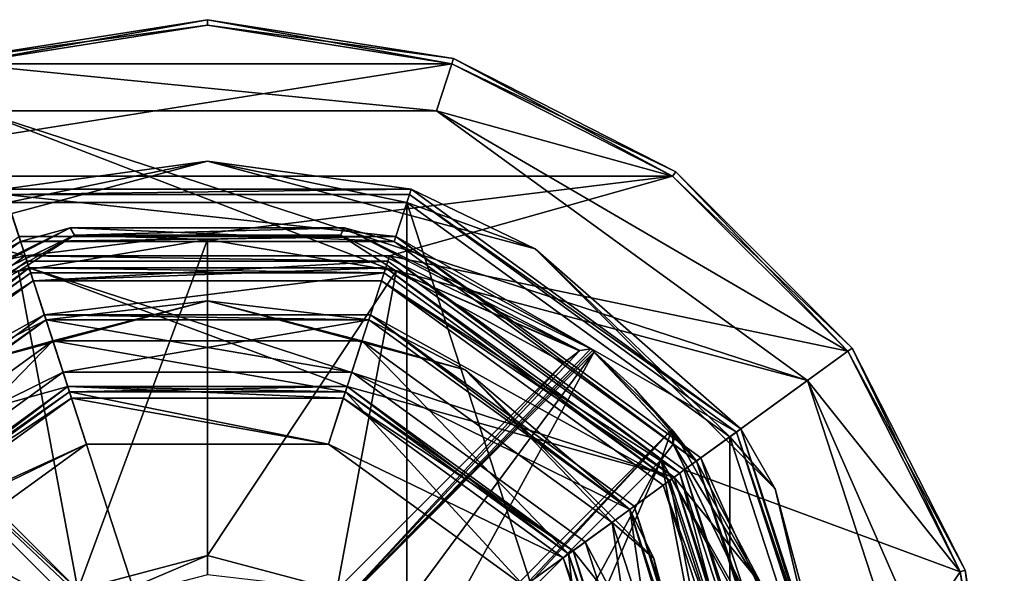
# Model space of a CAD drawing. Header units: millimetres. Extents: x -50 to 50, y -120 to 419.
# Tile 241 of 241: x -7 to 29, y 399 to 419. Entities that reach past the tile are written whole.
import ezdxf

# ---------------------------------------------------------------- set-up
doc = ezdxf.new("R2010")
doc.units = ezdxf.units.MM
doc.header["$LTSCALE"] = 81.481481
for name, color, linetype in [('160', 7, 'CONTINUOUS'), ('162', 7, 'CONTINUOUS'), ('164', 7, 'CONTINUOUS'), ('166', 7, 'CONTINUOUS'), ('168', 7, 'CONTINUOUS'), ('170', 7, 'CONTINUOUS'), ('171', 7, 'CONTINUOUS'), ('172', 7, 'CONTINUOUS'), ('173', 7, 'CONTINUOUS'), ('174', 7, 'CONTINUOUS'), ('175', 7, 'CONTINUOUS'), ('177', 7, 'CONTINUOUS'), ('179', 7, 'CONTINUOUS'), ('181', 7, 'CONTINUOUS'), ('183', 7, 'CONTINUOUS'), ('186', 7, 'CONTINUOUS'), ('187', 7, 'CONTINUOUS'), ('188', 7, 'CONTINUOUS'), ('190', 7, 'CONTINUOUS'), ('192', 7, 'CONTINUOUS'), ('194', 7, 'CONTINUOUS'), ('195', 7, 'CONTINUOUS'), ('197', 7, 'CONTINUOUS'), ('199', 7, 'CONTINUOUS'), ('201', 7, 'CONTINUOUS'), ('202', 7, 'CONTINUOUS'), ('204', 7, 'CONTINUOUS'), ('206', 7, 'CONTINUOUS'), ('2445', 7, 'CONTINUOUS'), ('2447', 7, 'CONTINUOUS'), ('2448', 7, 'CONTINUOUS'), ('2449', 7, 'CONTINUOUS'), ('2450', 7, 'CONTINUOUS'), ('2451', 7, 'CONTINUOUS'), ('2452', 7, 'CONTINUOUS'), ('2577', 7, 'CONTINUOUS'), ('2579', 7, 'CONTINUOUS'), ('2581', 7, 'CONTINUOUS'), ('2591', 7, 'CONTINUOUS'), ('2593', 7, 'CONTINUOUS'), ('2781', 7, 'CONTINUOUS'), ('2782', 7, 'CONTINUOUS'), ('2790', 7, 'CONTINUOUS'), ('2791', 7, 'CONTINUOUS'), ('2792', 7, 'CONTINUOUS'), ('2818', 7, 'CONTINUOUS'), ('2864', 7, 'CONTINUOUS'), ('2865', 7, 'CONTINUOUS'), ('2868', 7, 'CONTINUOUS')]:
    doc.layers.add(name, color=color, linetype=linetype)

msp = doc.modelspace()

# ---------------------------------------------------------------- linework, layer by layer
at = {"layer": '160', "linetype": 'CONTINUOUS'}
for points in [[(0, 418.8), (8.9, 417.39), (-8.9, 417.39), (0, 418.8)], [(-8.9, 417.39), (8.9, 417.39), (8.343, 415.679), (-8.9, 417.39)], [(-8.343, 415.679), (-8.9, 417.39), (8.343, 415.679), (-8.343, 415.679)], [(8.9, 417.39), (16.928, 413.3), (8.343, 415.679), (8.9, 417.39)], [(16.928, 413.3), (23.3, 406.928), (8.343, 415.679), (16.928, 413.3)], [(8.343, 415.679), (23.3, 406.928), (21.843, 405.87), (8.343, 415.679)], [(23.3, 406.928), (27.39, 398.9), (21.843, 405.87), (23.3, 406.928)], [(27.39, 398.9), (28.8, 390), (21.843, 405.87), (27.39, 398.9)], [(21.843, 405.87), (28.8, 390), (27, 390), (21.843, 405.87)]]:
    msp.add_3dface(points, dxfattribs=at)
at = {"layer": '162', "linetype": 'CONTINUOUS'}
for points in [[(-21.843, 405.87, 1), (-8.343, 415.679, 1), (-6.489, 409.972, 1), (-21.843, 405.87, 1)], [(8.343, 415.679, 1), (21.843, 405.87, 1), (-8.343, 415.679, 1), (8.343, 415.679, 1)], [(-8.343, 415.679, 1), (21.843, 405.87, 1), (6.489, 409.972, 1), (-8.343, 415.679, 1)], [(-6.489, 409.972, 1), (-8.343, 415.679, 1), (6.489, 409.972, 1), (-6.489, 409.972, 1)], [(-16.989, 402.343, 1), (-21.843, 405.87, 1), (-6.489, 409.972, 1), (-16.989, 402.343, 1)], [(6.489, 409.972, 1), (21.843, 405.87, 1), (16.989, 402.343, 1), (6.489, 409.972, 1)], [(21.843, 405.87, 1), (27, 390, 1), (16.989, 402.343, 1), (21.843, 405.87, 1)], [(16.989, 402.343, 1), (27, 390, 1), (21, 390, 1), (16.989, 402.343, 1)]]:
    msp.add_3dface(points, dxfattribs=at)
at = {"layer": '164', "linetype": 'CONTINUOUS'}
for points in [[(-16.989, 402.343), (-6.489, 409.972), (-5.083, 405.645), (-16.989, 402.343)], [(6.489, 409.972), (16.989, 402.343), (-6.489, 409.972), (6.489, 409.972)], [(-6.489, 409.972), (16.989, 402.343), (5.083, 405.645), (-6.489, 409.972)], [(-5.083, 405.645), (-6.489, 409.972), (5.083, 405.645), (-5.083, 405.645)], [(-13.308, 399.669), (-16.989, 402.343), (-5.083, 405.645), (-13.308, 399.669)], [(5.083, 405.645), (16.989, 402.343), (13.308, 399.669), (5.083, 405.645)], [(16.989, 402.343), (21, 390), (13.308, 399.669), (16.989, 402.343)], [(21, 390), (16.45, 390), (13.308, 399.669), (21, 390)]]:
    msp.add_3dface(points, dxfattribs=at)
at = {"layer": '166', "linetype": 'CONTINUOUS'}
for points in [[(-6.567, 410.21, 2.5), (-17.192, 402.49, 2.5), (-6.335, 409.497, 2.5), (-6.567, 410.21, 2.5)], [(6.567, 410.21, 2.5), (-6.567, 410.21, 2.5), (-6.335, 409.497, 2.5), (6.567, 410.21, 2.5)], [(6.335, 409.497, 2.5), (6.567, 410.21, 2.5), (-6.335, 409.497, 2.5), (6.335, 409.497, 2.5)], [(17.192, 402.49, 2.5), (6.567, 410.21, 2.5), (6.335, 409.497, 2.5), (17.192, 402.49, 2.5)], [(-6.335, 409.497, 2.5), (-17.192, 402.49, 2.5), (-16.585, 402.05, 2.5), (-6.335, 409.497, 2.5)], [(16.585, 402.05, 2.5), (17.192, 402.49, 2.5), (6.335, 409.497, 2.5), (16.585, 402.05, 2.5)], [(20.5, 390, 2.5), (17.192, 402.49, 2.5), (16.585, 402.05, 2.5), (20.5, 390, 2.5)], [(21.25, 390, 2.5), (17.192, 402.49, 2.5), (20.5, 390, 2.5), (21.25, 390, 2.5)]]:
    msp.add_3dface(points, dxfattribs=at)
at = {"layer": '168', "linetype": 'CONTINUOUS'}
for points in [[(0, 418.8, 5), (-8.9, 417.39, 5), (8.9, 417.39, 5), (0, 418.8, 5)], [(-8.9, 417.39, 5), (-16.928, 413.3, 5), (8.9, 417.39, 5), (-8.9, 417.39, 5)], [(8.9, 417.39, 5), (-16.928, 413.3, 5), (16.928, 413.3, 5), (8.9, 417.39, 5)], [(-16.928, 413.3, 5), (-23.3, 406.928, 5), (-6.628, 410.4, 5), (-16.928, 413.3, 5)], [(16.928, 413.3, 5), (-16.928, 413.3, 5), (-6.628, 410.4, 5), (16.928, 413.3, 5)], [(6.628, 410.4, 5), (16.928, 413.3, 5), (-6.628, 410.4, 5), (6.628, 410.4, 5)], [(23.3, 406.928, 5), (16.928, 413.3, 5), (6.628, 410.4, 5), (23.3, 406.928, 5)], [(-6.628, 410.4, 5), (-23.3, 406.928, 5), (-17.353, 402.608, 5), (-6.628, 410.4, 5)], [(17.353, 402.608, 5), (23.3, 406.928, 5), (6.628, 410.4, 5), (17.353, 402.608, 5)], [(27.39, 398.9, 5), (23.3, 406.928, 5), (17.353, 402.608, 5), (27.39, 398.9, 5)], [(21.45, 390, 5), (27.39, 398.9, 5), (17.353, 402.608, 5), (21.45, 390, 5)], [(28.8, 390, 5), (27.39, 398.9, 5), (21.45, 390, 5), (28.8, 390, 5)]]:
    msp.add_3dface(points, dxfattribs=at)
at = {"layer": '170', "linetype": 'CONTINUOUS'}
for points in [[(-8.343, 415.679), (8.343, 415.679), (-8.343, 415.679, 1), (-8.343, 415.679)], [(8.343, 415.679), (8.343, 415.679, 1), (-8.343, 415.679, 1), (8.343, 415.679)], [(8.343, 415.679), (21.843, 405.87), (8.343, 415.679, 1), (8.343, 415.679)], [(21.843, 405.87), (21.843, 405.87, 1), (8.343, 415.679, 1), (21.843, 405.87)], [(21.843, 405.87), (27, 390), (21.843, 405.87, 1), (21.843, 405.87)], [(27, 390), (27, 390, 1), (21.843, 405.87, 1), (27, 390)]]:
    msp.add_3dface(points, dxfattribs=at)
at = {"layer": '171', "linetype": 'CONTINUOUS'}
for points in [[(-16.989, 402.343, 1), (-6.489, 409.972, 1), (-16.989, 402.343), (-16.989, 402.343, 1)], [(-6.489, 409.972, 1), (-6.489, 409.972), (-16.989, 402.343), (-6.489, 409.972, 1)], [(-6.489, 409.972, 1), (6.489, 409.972, 1), (-6.489, 409.972), (-6.489, 409.972, 1)], [(6.489, 409.972, 1), (6.489, 409.972), (-6.489, 409.972), (6.489, 409.972, 1)], [(6.489, 409.972, 1), (16.989, 402.343, 1), (6.489, 409.972), (6.489, 409.972, 1)], [(16.989, 402.343, 1), (16.989, 402.343), (6.489, 409.972), (16.989, 402.343, 1)], [(16.989, 402.343, 1), (21, 390, 1), (16.989, 402.343), (16.989, 402.343, 1)], [(21, 390, 1), (21, 390), (16.989, 402.343), (21, 390, 1)]]:
    msp.add_3dface(points, dxfattribs=at)
at = {"layer": '172', "linetype": 'CONTINUOUS'}
for points in [[(-5.022, 405.455, 2.3), (-13.147, 399.552, 2.3), (-5.022, 405.455, 0.2), (-5.022, 405.455, 2.3)], [(-5.022, 405.455, 0.2), (-13.147, 399.552, 2.3), (-13.147, 399.552, 0.2), (-5.022, 405.455, 0.2)], [(5.022, 405.455, 2.3), (-5.022, 405.455, 2.3), (5.022, 405.455, 0.2), (5.022, 405.455, 2.3)], [(5.022, 405.455, 0.2), (-5.022, 405.455, 2.3), (-5.022, 405.455, 0.2), (5.022, 405.455, 0.2)], [(13.147, 399.552, 2.3), (5.022, 405.455, 2.3), (13.147, 399.552, 0.2), (13.147, 399.552, 2.3)], [(13.147, 399.552, 0.2), (5.022, 405.455, 2.3), (5.022, 405.455, 0.2), (13.147, 399.552, 0.2)], [(16.25, 390, 0.2), (16.25, 390, 2.3), (13.147, 399.552, 2.3), (16.25, 390, 0.2)], [(16.25, 390, 0.2), (13.147, 399.552, 2.3), (13.147, 399.552, 0.2), (16.25, 390, 0.2)]]:
    msp.add_3dface(points, dxfattribs=at)
at = {"layer": '173', "linetype": 'CONTINUOUS'}
for points in [[(-17.192, 402.49, 2.5), (-6.567, 410.21, 2.5), (-17.192, 402.49, 4.8), (-17.192, 402.49, 2.5)], [(-17.192, 402.49, 4.8), (-6.567, 410.21, 2.5), (-6.567, 410.21, 4.8), (-17.192, 402.49, 4.8)], [(-6.567, 410.21, 2.5), (6.567, 410.21, 2.5), (-6.567, 410.21, 4.8), (-6.567, 410.21, 2.5)], [(-6.567, 410.21, 4.8), (6.567, 410.21, 2.5), (6.567, 410.21, 4.8), (-6.567, 410.21, 4.8)], [(6.567, 410.21, 2.5), (17.192, 402.49, 2.5), (6.567, 410.21, 4.8), (6.567, 410.21, 2.5)], [(6.567, 410.21, 4.8), (17.192, 402.49, 2.5), (17.192, 402.49, 4.8), (6.567, 410.21, 4.8)], [(17.192, 402.49, 2.5), (21.25, 390, 2.5), (17.192, 402.49, 4.8), (17.192, 402.49, 2.5)], [(21.25, 390, 2.5), (21.25, 390, 4.8), (17.192, 402.49, 4.8), (21.25, 390, 2.5)]]:
    msp.add_3dface(points, dxfattribs=at)
at = {"layer": '174', "linetype": 'CONTINUOUS'}
for points in [[(0, 419, 0.2), (-8.961, 417.581, 0.2), (0, 419, 4.8), (0, 419, 0.2)], [(0, 419, 4.8), (-8.961, 417.581, 0.2), (-8.961, 417.581, 4.8), (0, 419, 4.8)], [(8.961, 417.581, 0.2), (0, 419, 0.2), (8.961, 417.581, 4.8), (8.961, 417.581, 0.2)], [(8.961, 417.581, 4.8), (0, 419, 0.2), (0, 419, 4.8), (8.961, 417.581, 4.8)], [(17.046, 413.461, 0.2), (8.961, 417.581, 0.2), (17.046, 413.461, 4.8), (17.046, 413.461, 0.2)], [(17.046, 413.461, 4.8), (8.961, 417.581, 0.2), (8.961, 417.581, 4.8), (17.046, 413.461, 4.8)], [(23.461, 407.046, 0.2), (17.046, 413.461, 0.2), (23.461, 407.046, 4.8), (23.461, 407.046, 0.2)], [(23.461, 407.046, 4.8), (17.046, 413.461, 0.2), (17.046, 413.461, 4.8), (23.461, 407.046, 4.8)], [(27.581, 398.961, 0.2), (23.461, 407.046, 0.2), (27.581, 398.961, 4.8), (27.581, 398.961, 0.2)], [(27.581, 398.961, 4.8), (23.461, 407.046, 0.2), (23.461, 407.046, 4.8), (27.581, 398.961, 4.8)], [(29, 390, 4.8), (29, 390, 0.2), (27.581, 398.961, 0.2), (29, 390, 4.8)], [(29, 390, 4.8), (27.581, 398.961, 0.2), (27.581, 398.961, 4.8), (29, 390, 4.8)]]:
    msp.add_3dface(points, dxfattribs=at)
at = {"layer": '175', "linetype": 'CONTINUOUS'}
for points in [[(0, 418.8, 5), (0, 419, 4.8), (-8.961, 417.581, 4.8), (0, 418.8, 5)], [(0, 418.8, 5), (8.9, 417.39, 5), (0, 419, 4.8), (0, 418.8, 5)], [(8.9, 417.39, 5), (8.961, 417.581, 4.8), (0, 419, 4.8), (8.9, 417.39, 5)], [(-8.9, 417.39, 5), (0, 418.8, 5), (-8.961, 417.581, 4.8), (-8.9, 417.39, 5)], [(8.9, 417.39, 5), (16.928, 413.3, 5), (8.961, 417.581, 4.8), (8.9, 417.39, 5)], [(16.928, 413.3, 5), (17.046, 413.461, 4.8), (8.961, 417.581, 4.8), (16.928, 413.3, 5)], [(16.928, 413.3, 5), (23.3, 406.928, 5), (17.046, 413.461, 4.8), (16.928, 413.3, 5)], [(23.3, 406.928, 5), (23.461, 407.046, 4.8), (17.046, 413.461, 4.8), (23.3, 406.928, 5)], [(23.3, 406.928, 5), (27.39, 398.9, 5), (23.461, 407.046, 4.8), (23.3, 406.928, 5)], [(27.39, 398.9, 5), (27.581, 398.961, 4.8), (23.461, 407.046, 4.8), (27.39, 398.9, 5)], [(27.39, 398.9, 5), (28.8, 390, 5), (27.581, 398.961, 4.8), (27.39, 398.9, 5)], [(28.8, 390, 5), (29, 390, 4.8), (27.581, 398.961, 4.8), (28.8, 390, 5)]]:
    msp.add_3dface(points, dxfattribs=at)
at = {"layer": '177', "linetype": 'CONTINUOUS'}
for points in [[(-6.628, 410.4, 5), (-17.353, 402.608, 5), (-6.567, 410.21, 4.8), (-6.628, 410.4, 5)], [(6.628, 410.4, 5), (-6.628, 410.4, 5), (6.567, 410.21, 4.8), (6.628, 410.4, 5)], [(-6.628, 410.4, 5), (-6.567, 410.21, 4.8), (6.567, 410.21, 4.8), (-6.628, 410.4, 5)], [(6.628, 410.4, 5), (6.567, 410.21, 4.8), (17.192, 402.49, 4.8), (6.628, 410.4, 5)], [(17.353, 402.608, 5), (6.628, 410.4, 5), (17.192, 402.49, 4.8), (17.353, 402.608, 5)], [(-17.353, 402.608, 5), (-17.192, 402.49, 4.8), (-6.567, 410.21, 4.8), (-17.353, 402.608, 5)], [(21.25, 390, 4.8), (17.353, 402.608, 5), (17.192, 402.49, 4.8), (21.25, 390, 4.8)], [(21.25, 390, 4.8), (21.45, 390, 5), (17.353, 402.608, 5), (21.25, 390, 4.8)]]:
    msp.add_3dface(points, dxfattribs=at)
at = {"layer": '179', "linetype": 'CONTINUOUS'}
for points in [[(-13.308, 399.669, 2.5), (-5.022, 405.455, 2.3), (-5.083, 405.645, 2.5), (-13.308, 399.669, 2.5)], [(-5.022, 405.455, 2.3), (5.022, 405.455, 2.3), (-5.083, 405.645, 2.5), (-5.022, 405.455, 2.3)], [(-5.083, 405.645, 2.5), (5.022, 405.455, 2.3), (5.083, 405.645, 2.5), (-5.083, 405.645, 2.5)], [(5.022, 405.455, 2.3), (13.147, 399.552, 2.3), (5.083, 405.645, 2.5), (5.022, 405.455, 2.3)], [(5.083, 405.645, 2.5), (13.147, 399.552, 2.3), (13.308, 399.669, 2.5), (5.083, 405.645, 2.5)], [(-13.147, 399.552, 2.3), (-5.022, 405.455, 2.3), (-13.308, 399.669, 2.5), (-13.147, 399.552, 2.3)], [(13.147, 399.552, 2.3), (16.25, 390, 2.3), (13.308, 399.669, 2.5), (13.147, 399.552, 2.3)], [(16.25, 390, 2.3), (16.45, 390, 2.5), (13.308, 399.669, 2.5), (16.25, 390, 2.3)]]:
    msp.add_3dface(points, dxfattribs=at)
at = {"layer": '181', "linetype": 'CONTINUOUS'}
for points in [[(-13.308, 399.669), (-5.083, 405.645), (-13.147, 399.552, 0.2), (-13.308, 399.669)], [(-5.083, 405.645), (-5.022, 405.455, 0.2), (-13.147, 399.552, 0.2), (-5.083, 405.645)], [(-5.083, 405.645), (5.083, 405.645), (-5.022, 405.455, 0.2), (-5.083, 405.645)], [(5.083, 405.645), (5.022, 405.455, 0.2), (-5.022, 405.455, 0.2), (5.083, 405.645)], [(5.083, 405.645), (13.308, 399.669), (5.022, 405.455, 0.2), (5.083, 405.645)], [(13.308, 399.669), (13.147, 399.552, 0.2), (5.022, 405.455, 0.2), (13.308, 399.669)], [(13.308, 399.669), (16.45, 390), (13.147, 399.552, 0.2), (13.308, 399.669)], [(16.45, 390), (16.25, 390, 0.2), (13.147, 399.552, 0.2), (16.45, 390)]]:
    msp.add_3dface(points, dxfattribs=at)
at = {"layer": '183', "linetype": 'CONTINUOUS'}
for points in [[(-8.9, 417.39), (-8.961, 417.581, 0.2), (0, 419, 0.2), (-8.9, 417.39)], [(0, 418.8), (-8.9, 417.39), (0, 419, 0.2), (0, 418.8)], [(0, 418.8), (0, 419, 0.2), (8.961, 417.581, 0.2), (0, 418.8)], [(8.9, 417.39), (0, 418.8), (8.961, 417.581, 0.2), (8.9, 417.39)], [(8.9, 417.39), (8.961, 417.581, 0.2), (17.046, 413.461, 0.2), (8.9, 417.39)], [(16.928, 413.3), (8.9, 417.39), (17.046, 413.461, 0.2), (16.928, 413.3)], [(16.928, 413.3), (17.046, 413.461, 0.2), (23.461, 407.046, 0.2), (16.928, 413.3)], [(23.3, 406.928), (16.928, 413.3), (23.461, 407.046, 0.2), (23.3, 406.928)], [(23.3, 406.928), (23.461, 407.046, 0.2), (27.581, 398.961, 0.2), (23.3, 406.928)], [(27.39, 398.9), (23.3, 406.928), (27.581, 398.961, 0.2), (27.39, 398.9)], [(29, 390, 0.2), (27.39, 398.9), (27.581, 398.961, 0.2), (29, 390, 0.2)], [(28.8, 390), (27.39, 398.9), (29, 390, 0.2), (28.8, 390)]]:
    msp.add_3dface(points, dxfattribs=at)
at = {"layer": '186', "linetype": 'CONTINUOUS'}
for points in [[(-6.428, 409.782, 37.5), (-16.828, 402.226, 37.5), (-5.933, 408.26, 37.5), (-6.428, 409.782, 37.5)], [(6.428, 409.782, 37.5), (-6.428, 409.782, 37.5), (-5.933, 408.26, 37.5), (6.428, 409.782, 37.5)], [(5.933, 408.26, 37.5), (6.428, 409.782, 37.5), (-5.933, 408.26, 37.5), (5.933, 408.26, 37.5)], [(16.828, 402.226, 37.5), (6.428, 409.782, 37.5), (5.933, 408.26, 37.5), (16.828, 402.226, 37.5)], [(-5.933, 408.26, 37.5), (-16.828, 402.226, 37.5), (-15.533, 401.285, 37.5), (-5.933, 408.26, 37.5)], [(15.533, 401.285, 37.5), (16.828, 402.226, 37.5), (5.933, 408.26, 37.5), (15.533, 401.285, 37.5)], [(19.2, 390, 37.5), (16.828, 402.226, 37.5), (15.533, 401.285, 37.5), (19.2, 390, 37.5)], [(20.8, 390, 37.5), (16.828, 402.226, 37.5), (19.2, 390, 37.5), (20.8, 390, 37.5)]]:
    msp.add_3dface(points, dxfattribs=at)
at = {"layer": '187', "linetype": 'CONTINUOUS'}
for points in [[(-16.989, 402.344, 37.3), (-6.489, 409.972, 37.3), (-16.989, 402.344, 3), (-16.989, 402.344, 37.3)], [(-16.989, 402.344, 3), (-6.489, 409.972, 37.3), (-6.489, 409.972, 3), (-16.989, 402.344, 3)], [(-6.489, 409.972, 37.3), (6.489, 409.972, 37.3), (-6.489, 409.972, 3), (-6.489, 409.972, 37.3)], [(-6.489, 409.972, 3), (6.489, 409.972, 37.3), (6.489, 409.972, 3), (-6.489, 409.972, 3)], [(6.489, 409.972, 37.3), (16.989, 402.344, 37.3), (6.489, 409.972, 3), (6.489, 409.972, 37.3)], [(6.489, 409.972, 3), (16.989, 402.344, 37.3), (16.989, 402.344, 3), (6.489, 409.972, 3)], [(21, 390, 37.3), (21, 390, 3), (16.989, 402.344, 3), (21, 390, 37.3)], [(16.989, 402.344, 37.3), (21, 390, 37.3), (16.989, 402.344, 3), (16.989, 402.344, 37.3)]]:
    msp.add_3dface(points, dxfattribs=at)
at = {"layer": '188', "linetype": 'CONTINUOUS'}
for points in [[(-13.308, 399.669, 2.5), (-5.083, 405.645, 2.5), (-4.944, 405.217, 2.5), (-13.308, 399.669, 2.5)], [(-5.083, 405.645, 2.5), (5.083, 405.645, 2.5), (4.944, 405.217, 2.5), (-5.083, 405.645, 2.5)], [(-4.944, 405.217, 2.5), (-5.083, 405.645, 2.5), (4.944, 405.217, 2.5), (-4.944, 405.217, 2.5)], [(5.083, 405.645, 2.5), (13.308, 399.669, 2.5), (4.944, 405.217, 2.5), (5.083, 405.645, 2.5)], [(-12.944, 399.405, 2.5), (-13.308, 399.669, 2.5), (-4.944, 405.217, 2.5), (-12.944, 399.405, 2.5)], [(4.944, 405.217, 2.5), (13.308, 399.669, 2.5), (12.944, 399.405, 2.5), (4.944, 405.217, 2.5)], [(13.308, 399.669, 2.5), (16.45, 390, 2.5), (12.944, 399.405, 2.5), (13.308, 399.669, 2.5)], [(12.944, 399.405, 2.5), (16.45, 390, 2.5), (16, 390, 2.5), (12.944, 399.405, 2.5)]]:
    msp.add_3dface(points, dxfattribs=at)
at = {"layer": '190', "linetype": 'CONTINUOUS'}
for points in [[(-12.944, 399.405, 2.5), (-4.944, 405.217, 2.5), (-12.944, 399.405), (-12.944, 399.405, 2.5)], [(-12.944, 399.405), (-4.944, 405.217, 2.5), (-4.944, 405.217), (-12.944, 399.405)], [(-4.944, 405.217, 2.5), (4.944, 405.217, 2.5), (-4.944, 405.217), (-4.944, 405.217, 2.5)], [(-4.944, 405.217), (4.944, 405.217, 2.5), (4.944, 405.217), (-4.944, 405.217)], [(4.944, 405.217, 2.5), (12.944, 399.405, 2.5), (4.944, 405.217), (4.944, 405.217, 2.5)], [(4.944, 405.217), (12.944, 399.405, 2.5), (12.944, 399.405), (4.944, 405.217)], [(12.944, 399.405, 2.5), (16, 390, 2.5), (12.944, 399.405), (12.944, 399.405, 2.5)], [(16, 390, 2.5), (16, 390), (12.944, 399.405), (16, 390, 2.5)]]:
    msp.add_3dface(points, dxfattribs=at)
at = {"layer": '192', "linetype": 'CONTINUOUS'}
for points in [[(-11.528, 398.376), (-4.403, 403.553), (-11.528, 398.376, 4), (-11.528, 398.376)], [(-11.528, 398.376, 4), (-4.403, 403.553), (-4.403, 403.553, 4), (-11.528, 398.376, 4)], [(-4.403, 403.553), (4.403, 403.553), (-4.403, 403.553, 4), (-4.403, 403.553)], [(-4.403, 403.553, 4), (4.403, 403.553), (4.403, 403.553, 4), (-4.403, 403.553, 4)], [(4.403, 403.553), (11.528, 398.376), (4.403, 403.553, 4), (4.403, 403.553)], [(4.403, 403.553, 4), (11.528, 398.376), (11.528, 398.376, 4), (4.403, 403.553, 4)]]:
    msp.add_3dface(points, dxfattribs=at)
at = {"layer": '194', "linetype": 'CONTINUOUS'}
for points in [[(-5.624, 407.309, 6), (-14.725, 400.697, 6), (-13.147, 399.552, 6), (-5.624, 407.309, 6)], [(-5.022, 405.455, 6), (-5.624, 407.309, 6), (-13.147, 399.552, 6), (-5.022, 405.455, 6)], [(5.624, 407.309, 6), (-5.624, 407.309, 6), (5.022, 405.455, 6), (5.624, 407.309, 6)], [(5.022, 405.455, 6), (-5.624, 407.309, 6), (-5.022, 405.455, 6), (5.022, 405.455, 6)], [(13.147, 399.552, 6), (5.624, 407.309, 6), (5.022, 405.455, 6), (13.147, 399.552, 6)], [(14.725, 400.697, 6), (5.624, 407.309, 6), (13.147, 399.552, 6), (14.725, 400.697, 6)], [(16.25, 390, 6), (14.725, 400.697, 6), (13.147, 399.552, 6), (16.25, 390, 6)], [(18.2, 390, 6), (14.725, 400.697, 6), (16.25, 390, 6), (18.2, 390, 6)]]:
    msp.add_3dface(points, dxfattribs=at)
at = {"layer": '195', "linetype": 'CONTINUOUS'}
for points in [[(-15.371, 401.168, 6.8), (-5.871, 408.07, 6.8), (-15.371, 401.168, 37.3), (-15.371, 401.168, 6.8)], [(-15.371, 401.168, 37.3), (-5.871, 408.07, 6.8), (-5.871, 408.07, 37.3), (-15.371, 401.168, 37.3)], [(-5.871, 408.07, 6.8), (5.871, 408.07, 6.8), (-5.871, 408.07, 37.3), (-5.871, 408.07, 6.8)], [(-5.871, 408.07, 37.3), (5.871, 408.07, 6.8), (5.871, 408.07, 37.3), (-5.871, 408.07, 37.3)], [(5.871, 408.07, 6.8), (15.371, 401.168, 6.8), (5.871, 408.07, 37.3), (5.871, 408.07, 6.8)], [(5.871, 408.07, 37.3), (15.371, 401.168, 6.8), (15.371, 401.168, 37.3), (5.871, 408.07, 37.3)], [(19, 390, 6.8), (19, 390, 37.3), (15.371, 401.168, 37.3), (19, 390, 6.8)], [(15.371, 401.168, 6.8), (19, 390, 6.8), (15.371, 401.168, 37.3), (15.371, 401.168, 6.8)]]:
    msp.add_3dface(points, dxfattribs=at)
at = {"layer": '197', "linetype": 'CONTINUOUS'}
for points in [[(-9.383, 406.252, 6.234), (-5.624, 407.309, 6), (0, 408.766, 6.234), (-9.383, 406.252, 6.234)], [(-5.871, 408.07, 6.8), (-9.383, 406.252, 6.234), (0, 408.766, 6.234), (-5.871, 408.07, 6.8)], [(5.871, 408.07, 6.8), (-5.871, 408.07, 6.8), (0, 408.766, 6.234), (5.871, 408.07, 6.8)], [(-5.624, 407.309, 6), (5.624, 407.309, 6), (0, 408.766, 6.234), (-5.624, 407.309, 6)], [(0, 408.766, 6.234), (5.624, 407.309, 6), (9.383, 406.252, 6.234), (0, 408.766, 6.234)], [(5.871, 408.07, 6.8), (0, 408.766, 6.234), (9.383, 406.252, 6.234), (5.871, 408.07, 6.8)], [(-5.871, 408.07, 6.8), (-15.371, 401.168, 6.8), (-9.383, 406.252, 6.234), (-5.871, 408.07, 6.8)], [(15.371, 401.168, 6.8), (5.871, 408.07, 6.8), (9.383, 406.252, 6.234), (15.371, 401.168, 6.8)], [(-14.725, 400.697, 6), (-5.624, 407.309, 6), (-9.383, 406.252, 6.234), (-14.725, 400.697, 6)], [(5.624, 407.309, 6), (14.725, 400.697, 6), (9.383, 406.252, 6.234), (5.624, 407.309, 6)], [(9.383, 406.252, 6.234), (14.725, 400.697, 6), (16.252, 399.383, 6.234), (9.383, 406.252, 6.234)], [(15.371, 401.168, 6.8), (9.383, 406.252, 6.234), (16.252, 399.383, 6.234), (15.371, 401.168, 6.8)], [(19, 390, 6.8), (15.371, 401.168, 6.8), (18.766, 390, 6.234), (19, 390, 6.8)], [(18.766, 390, 6.234), (15.371, 401.168, 6.8), (16.252, 399.383, 6.234), (18.766, 390, 6.234)], [(14.725, 400.697, 6), (18.2, 390, 6), (16.252, 399.383, 6.234), (14.725, 400.697, 6)], [(18.2, 390, 6), (18.766, 390, 6.234), (16.252, 399.383, 6.234), (18.2, 390, 6)]]:
    msp.add_3dface(points, dxfattribs=at)
at = {"layer": '199', "linetype": 'CONTINUOUS'}
for points in [[(-6.428, 409.782, 37.5), (-6.489, 409.972, 37.3), (-16.989, 402.344, 37.3), (-6.428, 409.782, 37.5)], [(-6.428, 409.782, 37.5), (6.428, 409.782, 37.5), (-6.489, 409.972, 37.3), (-6.428, 409.782, 37.5)], [(6.428, 409.782, 37.5), (6.489, 409.972, 37.3), (-6.489, 409.972, 37.3), (6.428, 409.782, 37.5)], [(6.428, 409.782, 37.5), (16.828, 402.226, 37.5), (6.489, 409.972, 37.3), (6.428, 409.782, 37.5)], [(16.828, 402.226, 37.5), (16.989, 402.344, 37.3), (6.489, 409.972, 37.3), (16.828, 402.226, 37.5)], [(-16.828, 402.226, 37.5), (-6.428, 409.782, 37.5), (-16.989, 402.344, 37.3), (-16.828, 402.226, 37.5)], [(16.828, 402.226, 37.5), (20.8, 390, 37.5), (16.989, 402.344, 37.3), (16.828, 402.226, 37.5)], [(20.8, 390, 37.5), (21, 390, 37.3), (16.989, 402.344, 37.3), (20.8, 390, 37.5)]]:
    msp.add_3dface(points, dxfattribs=at)
at = {"layer": '201', "linetype": 'CONTINUOUS'}
for points in [[(-5.933, 408.26, 37.5), (-15.533, 401.285, 37.5), (-5.871, 408.07, 37.3), (-5.933, 408.26, 37.5)], [(5.933, 408.26, 37.5), (-5.933, 408.26, 37.5), (5.871, 408.07, 37.3), (5.933, 408.26, 37.5)], [(-5.933, 408.26, 37.5), (-5.871, 408.07, 37.3), (5.871, 408.07, 37.3), (-5.933, 408.26, 37.5)], [(5.933, 408.26, 37.5), (5.871, 408.07, 37.3), (15.371, 401.168, 37.3), (5.933, 408.26, 37.5)], [(15.533, 401.285, 37.5), (5.933, 408.26, 37.5), (15.371, 401.168, 37.3), (15.533, 401.285, 37.5)], [(-15.533, 401.285, 37.5), (-15.371, 401.168, 37.3), (-5.871, 408.07, 37.3), (-15.533, 401.285, 37.5)], [(19, 390, 37.3), (15.533, 401.285, 37.5), (15.371, 401.168, 37.3), (19, 390, 37.3)], [(19.2, 390, 37.5), (15.533, 401.285, 37.5), (19, 390, 37.3), (19.2, 390, 37.5)]]:
    msp.add_3dface(points, dxfattribs=at)
at = {"layer": '202', "linetype": 'CONTINUOUS'}
for points in [[(-16.585, 402.05, 2.5), (-16.989, 402.344, 3), (-6.489, 409.972, 3), (-16.585, 402.05, 2.5)], [(-6.335, 409.497, 2.5), (-16.585, 402.05, 2.5), (-6.489, 409.972, 3), (-6.335, 409.497, 2.5)], [(-6.335, 409.497, 2.5), (-6.489, 409.972, 3), (6.489, 409.972, 3), (-6.335, 409.497, 2.5)], [(6.335, 409.497, 2.5), (-6.335, 409.497, 2.5), (6.489, 409.972, 3), (6.335, 409.497, 2.5)], [(6.335, 409.497, 2.5), (6.489, 409.972, 3), (16.989, 402.344, 3), (6.335, 409.497, 2.5)], [(16.585, 402.05, 2.5), (6.335, 409.497, 2.5), (16.989, 402.344, 3), (16.585, 402.05, 2.5)], [(21, 390, 3), (16.585, 402.05, 2.5), (16.989, 402.344, 3), (21, 390, 3)], [(20.5, 390, 2.5), (16.585, 402.05, 2.5), (21, 390, 3), (20.5, 390, 2.5)]]:
    msp.add_3dface(points, dxfattribs=at)
at = {"layer": '204', "linetype": 'CONTINUOUS'}
for points in [[(-4.403, 403.553, 4), (-5.022, 405.455, 6), (-13.147, 399.552, 6), (-4.403, 403.553, 4)], [(-4.403, 403.553, 4), (4.403, 403.553, 4), (-5.022, 405.455, 6), (-4.403, 403.553, 4)], [(4.403, 403.553, 4), (5.022, 405.455, 6), (-5.022, 405.455, 6), (4.403, 403.553, 4)], [(4.403, 403.553, 4), (11.528, 398.376, 4), (5.022, 405.455, 6), (4.403, 403.553, 4)], [(11.528, 398.376, 4), (13.147, 399.552, 6), (5.022, 405.455, 6), (11.528, 398.376, 4)], [(-11.528, 398.376, 4), (-4.403, 403.553, 4), (-13.147, 399.552, 6), (-11.528, 398.376, 4)], [(11.528, 398.376, 4), (14.25, 390, 4), (13.147, 399.552, 6), (11.528, 398.376, 4)], [(14.25, 390, 4), (16.25, 390, 6), (13.147, 399.552, 6), (14.25, 390, 4)]]:
    msp.add_3dface(points, dxfattribs=at)
at = {"layer": '206', "linetype": 'CONTINUOUS'}
for points in [[(-12.944, 399.405), (-4.944, 405.217), (-4.403, 403.553), (-12.944, 399.405)], [(-4.944, 405.217), (4.944, 405.217), (4.403, 403.553), (-4.944, 405.217)], [(-4.944, 405.217), (4.403, 403.553), (-4.403, 403.553), (-4.944, 405.217)], [(4.944, 405.217), (12.944, 399.405), (4.403, 403.553), (4.944, 405.217)], [(-12.944, 399.405), (-4.403, 403.553), (-11.528, 398.376), (-12.944, 399.405)], [(12.944, 399.405), (11.528, 398.376), (4.403, 403.553), (12.944, 399.405)], [(12.944, 399.405), (16, 390), (11.528, 398.376), (12.944, 399.405)]]:
    msp.add_3dface(points, dxfattribs=at)
at = {"layer": '2445', "linetype": 'CONTINUOUS'}
for points in [[(-15.371, 401.168, 4), (-5.871, 408.07, 4), (-5.253, 406.168, 4), (-15.371, 401.168, 4)], [(-5.871, 408.07, 4), (5.871, 408.07, 4), (5.253, 406.168, 4), (-5.871, 408.07, 4)], [(-5.253, 406.168, 4), (-5.871, 408.07, 4), (5.253, 406.168, 4), (-5.253, 406.168, 4)], [(5.871, 408.07, 4), (15.371, 401.168, 4), (5.253, 406.168, 4), (5.871, 408.07, 4)], [(-13.753, 399.992, 4), (-15.371, 401.168, 4), (-5.253, 406.168, 4), (-13.753, 399.992, 4)], [(5.253, 406.168, 4), (15.371, 401.168, 4), (13.753, 399.992, 4), (5.253, 406.168, 4)], [(15.371, 401.168, 4), (19, 390, 4), (13.753, 399.992, 4), (15.371, 401.168, 4)], [(19, 390, 4), (17, 390, 4), (13.753, 399.992, 4), (19, 390, 4)]]:
    msp.add_3dface(points, dxfattribs=at)
at = {"layer": '2447', "linetype": 'CONTINUOUS'}
for points in [[(-13.753, 399.992, 4), (-5.253, 406.168, 4), (-13.753, 399.992, 2.5), (-13.753, 399.992, 4)], [(-13.753, 399.992, 2.5), (-5.253, 406.168, 4), (-5.253, 406.168, 2.5), (-13.753, 399.992, 2.5)], [(-5.253, 406.168, 4), (5.253, 406.168, 4), (-5.253, 406.168, 2.5), (-5.253, 406.168, 4)], [(-5.253, 406.168, 2.5), (5.253, 406.168, 4), (5.253, 406.168, 2.5), (-5.253, 406.168, 2.5)], [(5.253, 406.168, 4), (13.753, 399.992, 4), (5.253, 406.168, 2.5), (5.253, 406.168, 4)], [(5.253, 406.168, 2.5), (13.753, 399.992, 4), (13.753, 399.992, 2.5), (5.253, 406.168, 2.5)], [(17, 390, 4), (17, 390, 2.5), (13.753, 399.992, 2.5), (17, 390, 4)], [(13.753, 399.992, 4), (17, 390, 4), (13.753, 399.992, 2.5), (13.753, 399.992, 4)]]:
    msp.add_3dface(points, dxfattribs=at)
at = {"layer": '2448', "linetype": 'CONTINUOUS'}
for points in [[(-5.871, 408.07, 4), (-15.371, 401.168, 4), (-5.871, 408.07, 2.5), (-5.871, 408.07, 4)], [(-5.871, 408.07, 2.5), (-15.371, 401.168, 4), (-15.371, 401.168, 2.5), (-5.871, 408.07, 2.5)], [(5.871, 408.07, 4), (-5.871, 408.07, 4), (5.871, 408.07, 2.5), (5.871, 408.07, 4)], [(5.871, 408.07, 2.5), (-5.871, 408.07, 4), (-5.871, 408.07, 2.5), (5.871, 408.07, 2.5)], [(15.371, 401.168, 4), (5.871, 408.07, 4), (15.371, 401.168, 2.5), (15.371, 401.168, 4)], [(15.371, 401.168, 2.5), (5.871, 408.07, 4), (5.871, 408.07, 2.5), (15.371, 401.168, 2.5)], [(19, 390, 4), (15.371, 401.168, 4), (19, 390, 2.5), (19, 390, 4)], [(19, 390, 2.5), (15.371, 401.168, 4), (15.371, 401.168, 2.5), (19, 390, 2.5)]]:
    msp.add_3dface(points, dxfattribs=at)
at = {"layer": '2449', "linetype": 'CONTINUOUS'}
for points in [[(-5.253, 406.168, 2.5), (-5.871, 408.07, 2.5), (-15.371, 401.168, 2.5), (-5.253, 406.168, 2.5)], [(-5.253, 406.168, 2.5), (5.871, 408.07, 2.5), (-5.871, 408.07, 2.5), (-5.253, 406.168, 2.5)], [(-5.253, 406.168, 2.5), (5.253, 406.168, 2.5), (5.871, 408.07, 2.5), (-5.253, 406.168, 2.5)], [(5.253, 406.168, 2.5), (15.371, 401.168, 2.5), (5.871, 408.07, 2.5), (5.253, 406.168, 2.5)], [(-13.753, 399.992, 2.5), (-5.253, 406.168, 2.5), (-15.371, 401.168, 2.5), (-13.753, 399.992, 2.5)], [(5.253, 406.168, 2.5), (13.753, 399.992, 2.5), (15.371, 401.168, 2.5), (5.253, 406.168, 2.5)], [(13.753, 399.992, 2.5), (17, 390, 2.5), (15.371, 401.168, 2.5), (13.753, 399.992, 2.5)], [(17, 390, 2.5), (19, 390, 2.5), (15.371, 401.168, 2.5), (17, 390, 2.5)]]:
    msp.add_3dface(points, dxfattribs=at)
at = {"layer": '2450', "linetype": 'CONTINUOUS'}
for points in [[(-7.355, 412.635, 31), (7.355, 412.635, 31), (6.86, 411.113, 31), (-7.355, 412.635, 31)], [(-6.86, 411.113, 31), (-7.355, 412.635, 31), (6.86, 411.113, 31), (-6.86, 411.113, 31)], [(7.355, 412.635, 31), (19.255, 403.988, 31), (6.86, 411.113, 31), (7.355, 412.635, 31)], [(6.86, 411.113, 31), (19.255, 403.988, 31), (17.961, 403.048, 31), (6.86, 411.113, 31)], [(19.255, 403.988, 31), (23.8, 390, 31), (17.961, 403.048, 31), (19.255, 403.988, 31)], [(17.961, 403.048, 31), (23.8, 390, 31), (22.2, 390, 31), (17.961, 403.048, 31)]]:
    msp.add_3dface(points, dxfattribs=at)
at = {"layer": '2451', "linetype": 'CONTINUOUS'}
for points in [[(-7.262, 367.65, 71), (7.262, 367.65, 71), (-7.262, 412.35, 71), (-7.262, 367.65, 71)], [(-7.262, 412.35, 71), (7.262, 367.65, 71), (7.262, 412.35, 71), (-7.262, 412.35, 71)], [(7.262, 367.65, 71), (19.012, 376.188, 71), (7.262, 412.35, 71), (7.262, 367.65, 71)], [(7.262, 412.35, 71), (19.012, 376.188, 71), (19.012, 403.812, 71), (7.262, 412.35, 71)], [(19.012, 376.188, 71), (23.5, 390, 71), (19.012, 403.812, 71), (19.012, 376.188, 71)]]:
    msp.add_3dface(points, dxfattribs=at)
at = {"layer": '2452', "linetype": 'CONTINUOUS'}
for points in [[(8.249, 394.713, 69), (16.511, 402.976, 69), (14, 398.333, 69), (8.249, 394.713, 69)], [(14, 398.333, 69), (16.511, 402.976, 69), (14.511, 398.333, 69), (14, 398.333, 69)], [(16.511, 402.976, 69), (17.404, 398.333, 69), (14.511, 398.333, 69), (16.511, 402.976, 69)], [(16.511, 402.976, 69), (19.845, 396.869, 69), (18, 398.333, 69), (16.511, 402.976, 69)], [(17.404, 398.333, 69), (16.511, 402.976, 69), (18, 398.333, 69), (17.404, 398.333, 69)]]:
    msp.add_3dface(points, dxfattribs=at)
at = {"layer": '2577', "linetype": 'CONTINUOUS'}
for points in [[(7.416, 412.825, 31.2), (-7.416, 412.825, 31.2), (7.416, 412.825, 70.5), (7.416, 412.825, 31.2)], [(7.416, 412.825, 70.5), (-7.416, 412.825, 31.2), (-7.416, 412.825, 70.5), (7.416, 412.825, 70.5)], [(19.416, 404.107, 31.2), (7.416, 412.825, 31.2), (19.416, 404.107, 70.5), (19.416, 404.107, 31.2)], [(19.416, 404.107, 70.5), (7.416, 412.825, 31.2), (7.416, 412.825, 70.5), (19.416, 404.107, 70.5)], [(24, 390, 70.5), (24, 390, 31.2), (19.416, 404.107, 31.2), (24, 390, 70.5)], [(24, 390, 70.5), (19.416, 404.107, 31.2), (19.416, 404.107, 70.5), (24, 390, 70.5)]]:
    msp.add_3dface(points, dxfattribs=at)
at = {"layer": '2579', "linetype": 'CONTINUOUS'}
for points in [[(-13.949, 407.013, 68), (-6.798, 410.923, 31.2), (-4.992, 411.426, 68), (-13.949, 407.013, 68)], [(-6.798, 410.923, 31.2), (6.798, 410.923, 31.2), (-4.992, 411.426, 68), (-6.798, 410.923, 31.2)], [(-4.992, 411.426, 68), (6.798, 410.923, 31.2), (4.992, 411.426, 68), (-4.992, 411.426, 68)], [(4.992, 411.426, 68), (6.798, 410.923, 31.2), (13.949, 407.013, 68), (4.992, 411.426, 68)], [(-17.798, 402.931, 31.2), (-6.798, 410.923, 31.2), (-16.906, 404.078, 67.5), (-17.798, 402.931, 31.2)], [(-16.906, 404.078, 67.5), (-6.798, 410.923, 31.2), (-15.556, 405.556, 67.5), (-16.906, 404.078, 67.5)], [(-15.556, 405.556, 67.5), (-6.798, 410.923, 31.2), (-14.078, 406.906, 67.5), (-15.556, 405.556, 67.5)], [(-14.078, 406.906, 67.5), (-6.798, 410.923, 31.2), (-14.013, 406.96, 67.75), (-14.078, 406.906, 67.5)], [(-14.013, 406.96, 67.75), (-6.798, 410.923, 31.2), (-13.949, 407.013, 68), (-14.013, 406.96, 67.75)], [(6.798, 410.923, 31.2), (17.798, 402.931, 31.2), (13.949, 407.013, 68), (6.798, 410.923, 31.2)], [(13.949, 407.013, 68), (17.798, 402.931, 31.2), (14.013, 406.96, 67.75), (13.949, 407.013, 68)], [(14.013, 406.96, 67.75), (17.798, 402.931, 31.2), (14.078, 406.906, 67.5), (14.013, 406.96, 67.75)], [(14.078, 406.906, 67.5), (17.798, 402.931, 31.2), (15.556, 405.556, 67.5), (14.078, 406.906, 67.5)], [(15.556, 405.556, 67.5), (17.798, 402.931, 31.2), (16.906, 404.078, 67.5), (15.556, 405.556, 67.5)], [(16.906, 404.078, 67.5), (17.798, 402.931, 31.2), (16.96, 404.013, 67.75), (16.906, 404.078, 67.5)], [(17.798, 402.931, 31.2), (17.013, 403.949, 68), (16.96, 404.013, 67.75), (17.798, 402.931, 31.2)], [(20.716, 397.407, 68), (17.013, 403.949, 68), (17.798, 402.931, 31.2), (20.716, 397.407, 68)], [(22, 390, 31.2), (20.716, 397.407, 68), (17.798, 402.931, 31.2), (22, 390, 31.2)]]:
    msp.add_3dface(points, dxfattribs=at)
at = {"layer": '2581', "linetype": 'CONTINUOUS'}
for points in [[(-11.927, 410.658, 70.854), (-7.262, 412.35, 71), (0, 413.854, 70.854), (-11.927, 410.658, 70.854)], [(-7.416, 412.825, 70.5), (-11.927, 410.658, 70.854), (0, 413.854, 70.854), (-7.416, 412.825, 70.5)], [(7.416, 412.825, 70.5), (-7.416, 412.825, 70.5), (0, 413.854, 70.854), (7.416, 412.825, 70.5)], [(-7.262, 412.35, 71), (7.262, 412.35, 71), (0, 413.854, 70.854), (-7.262, 412.35, 71)], [(0, 413.854, 70.854), (7.262, 412.35, 71), (11.927, 410.658, 70.854), (0, 413.854, 70.854)], [(7.416, 412.825, 70.5), (0, 413.854, 70.854), (11.927, 410.658, 70.854), (7.416, 412.825, 70.5)], [(19.416, 404.107, 70.5), (7.416, 412.825, 70.5), (11.927, 410.658, 70.854), (19.416, 404.107, 70.5)], [(7.262, 412.35, 71), (19.012, 403.812, 71), (11.927, 410.658, 70.854), (7.262, 412.35, 71)], [(11.927, 410.658, 70.854), (19.012, 403.812, 71), (20.658, 401.927, 70.854), (11.927, 410.658, 70.854)], [(19.416, 404.107, 70.5), (11.927, 410.658, 70.854), (20.658, 401.927, 70.854), (19.416, 404.107, 70.5)], [(19.012, 403.812, 71), (23.5, 390, 71), (20.658, 401.927, 70.854), (19.012, 403.812, 71)], [(24, 390, 70.5), (19.416, 404.107, 70.5), (23.854, 390, 70.854), (24, 390, 70.5)], [(23.854, 390, 70.854), (19.416, 404.107, 70.5), (20.658, 401.927, 70.854), (23.854, 390, 70.854)], [(23.5, 390, 71), (23.854, 390, 70.854), (20.658, 401.927, 70.854), (23.5, 390, 71)]]:
    msp.add_3dface(points, dxfattribs=at)
at = {"layer": '2591', "linetype": 'CONTINUOUS'}
for points in [[(-6.86, 411.113, 31), (-6.798, 410.923, 31.2), (-17.798, 402.931, 31.2), (-6.86, 411.113, 31)], [(-6.86, 411.113, 31), (6.86, 411.113, 31), (-6.798, 410.923, 31.2), (-6.86, 411.113, 31)], [(6.86, 411.113, 31), (6.798, 410.923, 31.2), (-6.798, 410.923, 31.2), (6.86, 411.113, 31)], [(6.86, 411.113, 31), (17.798, 402.931, 31.2), (6.798, 410.923, 31.2), (6.86, 411.113, 31)], [(6.86, 411.113, 31), (17.961, 403.048, 31), (17.798, 402.931, 31.2), (6.86, 411.113, 31)], [(17.961, 403.048, 31), (22.2, 390, 31), (17.798, 402.931, 31.2), (17.961, 403.048, 31)], [(17.798, 402.931, 31.2), (22.2, 390, 31), (22.059, 390, 31.059), (17.798, 402.931, 31.2)], [(22, 390, 31.2), (17.798, 402.931, 31.2), (22.059, 390, 31.059), (22, 390, 31.2)]]:
    msp.add_3dface(points, dxfattribs=at)
at = {"layer": '2593', "linetype": 'CONTINUOUS'}
for points in [[(-7.355, 412.635, 31), (-7.416, 412.825, 31.2), (7.416, 412.825, 31.2), (-7.355, 412.635, 31)], [(7.355, 412.635, 31), (-7.355, 412.635, 31), (7.416, 412.825, 31.2), (7.355, 412.635, 31)], [(7.355, 412.635, 31), (7.416, 412.825, 31.2), (19.416, 404.107, 31.2), (7.355, 412.635, 31)], [(19.255, 403.988, 31), (7.355, 412.635, 31), (19.416, 404.107, 31.2), (19.255, 403.988, 31)], [(24, 390, 31.2), (19.255, 403.988, 31), (19.416, 404.107, 31.2), (24, 390, 31.2)], [(23.8, 390, 31), (19.255, 403.988, 31), (23.941, 390, 31.059), (23.8, 390, 31)], [(19.255, 403.988, 31), (24, 390, 31.2), (23.941, 390, 31.059), (19.255, 403.988, 31)]]:
    msp.add_3dface(points, dxfattribs=at)
at = {"layer": '2781', "linetype": 'CONTINUOUS'}
for points in [[(-4.427, 397.256, 67.5), (-14.078, 406.906, 67.5), (-4.282, 397.68, 68.707), (-4.427, 397.256, 67.5)], [(-4.282, 397.68, 68.707), (-14.078, 406.906, 67.5), (-4.713, 398.249, 69), (-4.282, 397.68, 68.707)], [(-4.713, 398.249, 69), (-14.078, 406.906, 67.5), (-12.976, 406.511, 69), (-4.713, 398.249, 69)]]:
    msp.add_3dface(points, dxfattribs=at)
at = {"layer": '2782', "linetype": 'CONTINUOUS'}
for points in [[(-4.427, 397.256, 67.5), (-16.906, 404.078, 67.5), (-14.078, 406.906, 67.5), (-4.427, 397.256, 67.5)], [(-4.427, 397.256, 67.5), (-6.01, 396.01, 67.5), (-16.906, 404.078, 67.5), (-4.427, 397.256, 67.5)], [(-6.01, 396.01, 67.5), (-7.256, 394.427, 67.5), (-16.906, 404.078, 67.5), (-6.01, 396.01, 67.5)]]:
    msp.add_3dface(points, dxfattribs=at)
at = {"layer": '2790', "linetype": 'CONTINUOUS'}
for points in [[(7.256, 394.427, 67.5), (16.906, 404.078, 67.5), (7.68, 394.282, 68.707), (7.256, 394.427, 67.5)], [(16.906, 404.078, 67.5), (8.249, 394.713, 69), (7.68, 394.282, 68.707), (16.906, 404.078, 67.5)], [(16.511, 402.976, 69), (8.249, 394.713, 69), (16.906, 404.078, 67.5), (16.511, 402.976, 69)], [(16.511, 402.976, 69), (16.906, 404.078, 67.5), (16.949, 403.547, 68.716), (16.511, 402.976, 69)], [(16.906, 404.078, 67.5), (16.96, 404.013, 67.75), (16.954, 403.556, 68.707), (16.906, 404.078, 67.5)], [(16.949, 403.547, 68.716), (16.906, 404.078, 67.5), (16.954, 403.556, 68.707), (16.949, 403.547, 68.716)], [(17.013, 403.949, 68), (16.954, 403.556, 68.707), (16.96, 404.013, 67.75), (17.013, 403.949, 68)]]:
    msp.add_3dface(points, dxfattribs=at)
at = {"layer": '2791', "linetype": 'CONTINUOUS'}
for points in [[(6.01, 396.01, 67.5), (4.427, 397.256, 67.5), (14.078, 406.906, 67.5), (6.01, 396.01, 67.5)], [(7.256, 394.427, 67.5), (6.01, 396.01, 67.5), (14.078, 406.906, 67.5), (7.256, 394.427, 67.5)], [(7.256, 394.427, 67.5), (14.078, 406.906, 67.5), (16.906, 404.078, 67.5), (7.256, 394.427, 67.5)], [(14.078, 406.906, 67.5), (15.556, 405.556, 67.5), (16.906, 404.078, 67.5), (14.078, 406.906, 67.5)]]:
    msp.add_3dface(points, dxfattribs=at)
at = {"layer": '2792', "linetype": 'CONTINUOUS'}
for points in [[(4.427, 397.256, 67.5), (13.949, 407.013, 68), (14.013, 406.96, 67.75), (4.427, 397.256, 67.5)], [(13.949, 407.013, 68), (4.427, 397.256, 67.5), (13.556, 406.954, 68.707), (13.949, 407.013, 68)], [(4.427, 397.256, 67.5), (14.013, 406.96, 67.75), (14.078, 406.906, 67.5), (4.427, 397.256, 67.5)], [(13.556, 406.954, 68.707), (4.427, 397.256, 67.5), (13.547, 406.949, 68.716), (13.556, 406.954, 68.707)], [(13.547, 406.949, 68.716), (4.427, 397.256, 67.5), (12.976, 406.511, 69), (13.547, 406.949, 68.716)], [(12.976, 406.511, 69), (4.427, 397.256, 67.5), (4.713, 398.249, 69), (12.976, 406.511, 69)]]:
    msp.add_3dface(points, dxfattribs=at)
at = {"layer": '2818', "linetype": 'CONTINUOUS'}
for points in [[(0, 411, 69), (-4.713, 398.249, 69), (-6.869, 409.845, 69), (0, 411, 69)], [(-4.713, 398.249, 69), (0, 411, 69), (0, 399.5, 69), (-4.713, 398.249, 69)], [(0, 411, 69), (6.869, 409.845, 69), (0, 399.5, 69), (0, 411, 69)], [(-4.713, 398.249, 69), (-12.976, 406.511, 69), (-6.869, 409.845, 69), (-4.713, 398.249, 69)], [(6.869, 409.845, 69), (4.713, 398.249, 69), (0, 399.5, 69), (6.869, 409.845, 69)], [(12.976, 406.511, 69), (4.713, 398.249, 69), (6.869, 409.845, 69), (12.976, 406.511, 69)]]:
    msp.add_3dface(points, dxfattribs=at)
at = {"layer": '2864', "linetype": 'CONTINUOUS'}
for points in [[(17.013, 403.949, 68), (20.716, 397.407, 68), (16.954, 403.556, 68.707), (17.013, 403.949, 68)], [(16.511, 402.976, 69), (16.949, 403.547, 68.716), (21.161, 394.84, 68.707), (16.511, 402.976, 69)], [(16.949, 403.547, 68.716), (16.954, 403.556, 68.707), (21.161, 394.84, 68.707), (16.949, 403.547, 68.716)], [(16.954, 403.556, 68.707), (20.716, 397.407, 68), (21.161, 394.84, 68.707), (16.954, 403.556, 68.707)], [(19.845, 396.869, 69), (16.511, 402.976, 69), (21.161, 394.84, 68.707), (19.845, 396.869, 69)]]:
    msp.add_3dface(points, dxfattribs=at)
at = {"layer": '2865', "linetype": 'CONTINUOUS'}
for points in [[(-13.949, 407.013, 68), (-4.992, 411.426, 68), (-13.556, 406.954, 68.707), (-13.949, 407.013, 68)], [(-13.556, 406.954, 68.707), (-4.992, 411.426, 68), (-4.84, 411.161, 68.707), (-13.556, 406.954, 68.707)], [(-4.992, 411.426, 68), (4.992, 411.426, 68), (-4.84, 411.161, 68.707), (-4.992, 411.426, 68)], [(4.992, 411.426, 68), (4.84, 411.161, 68.707), (-4.84, 411.161, 68.707), (4.992, 411.426, 68)], [(4.992, 411.426, 68), (13.556, 406.954, 68.707), (4.84, 411.161, 68.707), (4.992, 411.426, 68)], [(4.992, 411.426, 68), (13.949, 407.013, 68), (13.556, 406.954, 68.707), (4.992, 411.426, 68)], [(-13.547, 406.949, 68.716), (-13.556, 406.954, 68.707), (-4.84, 411.161, 68.707), (-13.547, 406.949, 68.716)], [(-12.976, 406.511, 69), (-13.547, 406.949, 68.716), (-4.84, 411.161, 68.707), (-12.976, 406.511, 69)], [(-6.869, 409.845, 69), (-12.976, 406.511, 69), (-4.84, 411.161, 68.707), (-6.869, 409.845, 69)], [(0, 411, 69), (-6.869, 409.845, 69), (-4.84, 411.161, 68.707), (0, 411, 69)], [(4.84, 411.161, 68.707), (0, 411, 69), (-4.84, 411.161, 68.707), (4.84, 411.161, 68.707)], [(6.869, 409.845, 69), (0, 411, 69), (4.84, 411.161, 68.707), (6.869, 409.845, 69)], [(13.556, 406.954, 68.707), (6.869, 409.845, 69), (4.84, 411.161, 68.707), (13.556, 406.954, 68.707)], [(13.556, 406.954, 68.707), (13.547, 406.949, 68.716), (6.869, 409.845, 69), (13.556, 406.954, 68.707)], [(13.547, 406.949, 68.716), (12.976, 406.511, 69), (6.869, 409.845, 69), (13.547, 406.949, 68.716)]]:
    msp.add_3dface(points, dxfattribs=at)
at = {"layer": '2868', "linetype": 'CONTINUOUS'}
for points in [[(-4.282, 397.68, 68.707), (-4.713, 398.249, 69), (0, 399.5, 69), (-4.282, 397.68, 68.707)], [(-4.282, 397.68, 68.707), (0, 399.5, 69), (0, 398.793, 68.707), (-4.282, 397.68, 68.707)], [(0, 399.5, 69), (4.713, 398.249, 69), (0, 398.793, 68.707), (0, 399.5, 69)]]:
    msp.add_3dface(points, dxfattribs=at)

doc.saveas('drawing.dxf')
